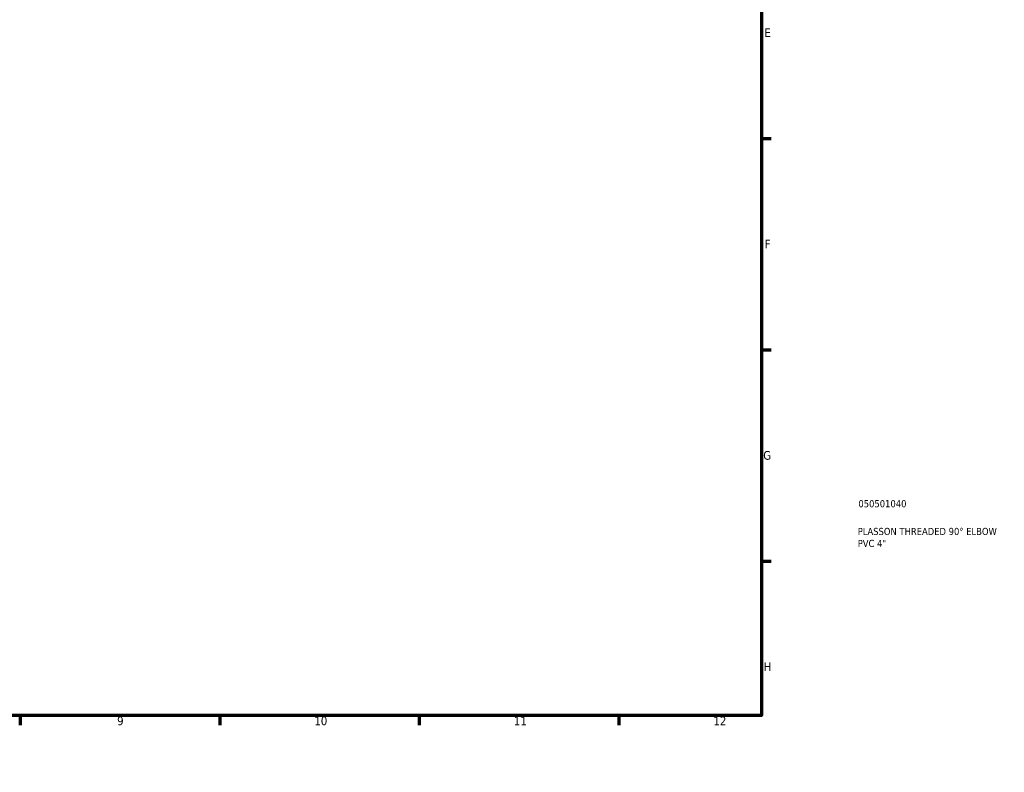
# Model space of a CAD drawing. Header units: millimetres. Extents: x -145 to 906, y -374 to 903.
# Tile 3 of 5: x 560 to 906, y 0 to 264. Entities that reach past the tile are written whole.
import ezdxf

# ---------------------------------------------------------------- set-up
doc = ezdxf.new("R2010")
doc.units = ezdxf.units.MM
doc.layers.add('Border (ANSI)', color=7, linetype='Continuous', lineweight=70)
doc.layers.add('Title (ISO)', color=7, linetype='Continuous', lineweight=50)
doc.styles.add('Note Text (ANSI)', font='tahoma.ttf')
doc.styles.add('Note Text (ISO)', font='tahoma.ttf')

# ---------------------------------------------------------------- blocks, each defined once
blk = doc.blocks.new('Borders Default Border')
at = {"layer": 'Border (ANSI)'}
for p, q in [((70.08, 574), (70.08, 577.45)), ((140.17, 574), (140.17, 577.45)), ((210.25, 574), (210.25, 577.45)), ((280.33, 574), (280.33, 577.45)), ((350.42, 574), (350.42, 577.45)), ((490.58, 574), (490.58, 577.45)), ((560.67, 574), (560.67, 577.45)), ((630.75, 574), (630.75, 577.45)), ((700.83, 574), (700.83, 577.45)), ((770.92, 574), (770.92, 577.45)), ((20, 519.75), (16.55, 519.75)), ((821, 519.75), (824.45, 519.75)), ((20, 445.5), (16.55, 445.5)), ((821, 445.5), (824.45, 445.5)), ((20, 371.25), (16.55, 371.25)), ((821, 371.25), (824.45, 371.25)), ((20, 222.75), (16.55, 222.75)), ((821, 222.75), (824.45, 222.75)), ((20, 148.5), (16.55, 148.5)), ((821, 148.5), (824.45, 148.5)), ((20, 74.25), (16.55, 74.25)), ((821, 74.25), (824.45, 74.25)), ((70.08, 20), (70.08, 16.55)), ((140.17, 20), (140.17, 16.55)), ((210.25, 20), (210.25, 16.55)), ((280.33, 20), (280.33, 16.55)), ((350.42, 20), (350.42, 16.55)), ((490.58, 20), (490.58, 16.55)), ((560.67, 20), (560.67, 16.55)), ((630.75, 20), (630.75, 16.55)), ((700.83, 20), (700.83, 16.55)), ((770.92, 20), (770.92, 16.55))]:
    blk.add_line(p, q, dxfattribs=at)
at = {"layer": 'Border (ANSI)', "flags": 128}
for points in [[(420.5, 594), (420.5, 574), (414.73, 584), (426.27, 584), (420.5, 574)], [(20, 20), (20, 574), (821, 574), (821, 20), (20, 20)], [(0, 297), (20, 297), (10, 302.77), (10, 291.23), (20, 297)], [(841, 297), (821, 297), (831, 302.77), (831, 291.23), (821, 297)], [(420.5, 0), (420.5, 20), (414.73, 10), (426.27, 10), (420.5, 20)]]:
    blk.add_lwpolyline(points, dxfattribs=at)
at = {"layer": 'Border (ANSI)', "attachment_point": 7, "style": 'Note Text (ANSI)'}
for s, insert, char_height in [('1', (34.35, 574.4), 3.05), ('2', (104.2, 574.4), 3.05), ('3', (174.26, 574.34), 3.05), ('4', (244.23, 574.4), 3.05), ('5', (314.48, 574.34), 3.05), ('6', (384.49, 574.34), 3.05), ('7', (454.6, 574.4), 3.05), ('8', (524.63, 574.33), 3.05), ('9', (594.7, 574.34), 3.05), ('10', (663.96, 574.34), 3.048), ('11', (734.04, 574.4), 3.048), ('12', (804.13, 574.4), 3.048), ('A', (16.78, 555.35), 3.05), ('A', (821.63, 555.35), 3.05), ('B', (17.15, 481.1), 3.05), ('B', (821.99, 481.1), 3.05), ('C', (16.95, 406.8), 3.05), ('C', (821.8, 406.8), 3.05), ('D', (16.96, 332.6), 3.05), ('D', (821.81, 332.6), 3.05), ('E', (17.21, 258.35), 3.05), ('E', (822.05, 258.35), 3.05), ('F', (17.29, 184.1), 3.05), ('F', (822.14, 184.1), 3.05), ('G', (16.81, 109.79), 3.05), ('G', (821.66, 109.79), 3.05), ('H', (16.97, 35.6), 3.05), ('H', (821.81, 35.6), 3.05), ('1', (34.35, 16.55), 3.05), ('2', (104.2, 16.55), 3.05), ('3', (174.26, 16.49), 3.05), ('4', (244.23, 16.55), 3.05), ('5', (314.48, 16.49), 3.05), ('6', (384.49, 16.49), 3.05), ('7', (454.6, 16.55), 3.05), ('8', (524.63, 16.48), 3.05), ('9', (594.7, 16.49), 3.05), ('10', (663.96, 16.49), 3.048), ('11', (734.04, 16.55), 3.048), ('12', (804.13, 16.55), 3.048)]:
    blk.add_mtext(s, dxfattribs=dict(at, insert=insert, char_height=char_height))
blk = doc.blocks.new('Title Blocks ISO')
at = {"layer": 'Title (ISO)', "color": 232, "true_color": 0xca0064, "style": 'Note Text (ISO)'}
for tag, p in [('PART_NUMBER_001', (34.08, 73.14)), ('DESCRIPTION_001', (33.84, 63.4)), ('DESCRIPTION_002', (33.84, 59.19))]:
    blk.add_attdef(tag, p, '', height=2.5, dxfattribs=at)

msp = doc.modelspace()

# ---------------------------------------------------------------- block references
msp.add_blockref('Borders Default Border', (0, 0))
msp.add_blockref('Title Blocks ISO', (821, 20)).add_auto_attribs({'PART_NUMBER_001': '050501040', 'DESCRIPTION_001': 'PLASSON THREADED 90° ELBOW', 'DESCRIPTION_002': 'PVC 4"'})

doc.saveas('drawing.dxf')
